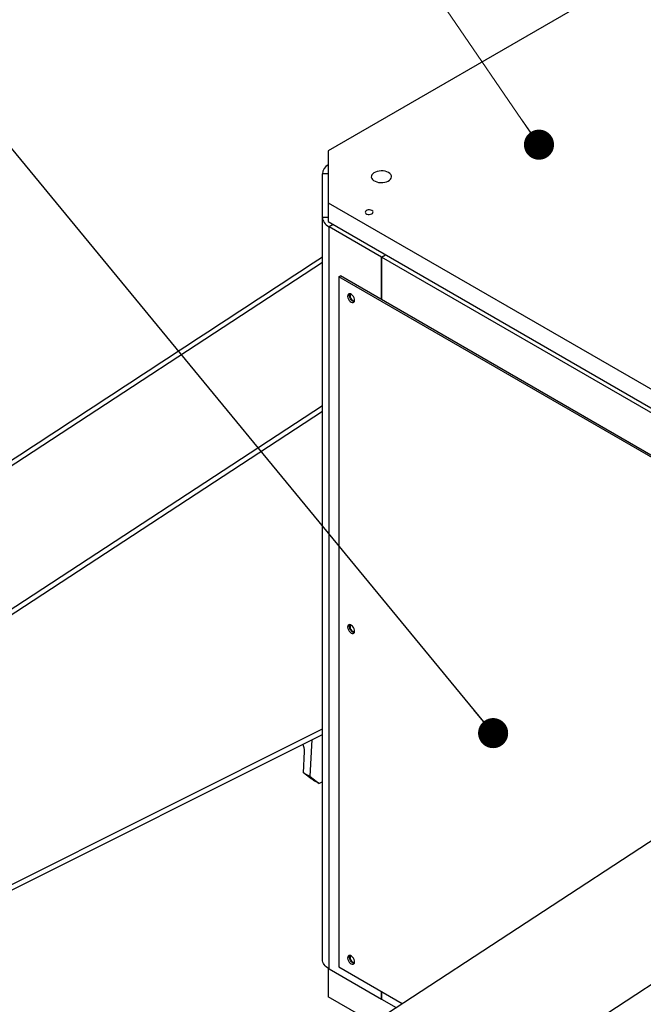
# Model space of a CAD drawing. Header units: millimetres. Extents: x 36 to 589, y 6 to 414.
# Tile 31 of 58: x 443 to 470, y 132 to 174. Entities that reach past the tile are written whole.
import ezdxf

# ---------------------------------------------------------------- set-up
doc = ezdxf.new("R2010")
doc.units = ezdxf.units.MM
doc.dimstyles.new('SLDDIMSTYLE3', dxfattribs={"dimtxt": 1.3, "dimasz": 1.3, "dimexe": 0, "dimexo": 0.0625, "dimgap": 0.325, "dimtad": 0, "dimtih": 1, "dimtoh": 1, "dimdec": 0, "dimrnd": 1e-09, "dimzin": 0, "dimdsep": 46, "dimtxsty": 'Standard', "dimblk1": 'DOT', "dimblk2": 'DOT', "dimsah": 1, "dimcen": 0.09, "dimadec": 0, "dimazin": 0, "dimtfac": 1, "dimtdec": 0, "dimtofl": 0, "dimtmove": 0, "dimatfit": 3, "dimldrblk": 'DOT', "dimfxl": 0, "dimtolj": 1, "dimtzin": 0, "dimarcsym": 0})

# ---------------------------------------------------------------- blocks, each defined once
blk = doc.blocks.new('_DOT')
at = {"color": 0, "linetype": 'ByBlock', "lineweight": -2}
blk.add_line((-0.5, 0), (-1, 0), dxfattribs=at)
at = {"color": 0, "linetype": 'ByBlock', "const_width": 0.5}
blk.add_lwpolyline([(-0.25, 0, 1), (0.25, 0, 1)], format="xyb", close=True, dxfattribs=at)

msp = doc.modelspace()

# ---------------------------------------------------------------- linework, layer by layer
at = {"color": 7, "linetype": 'Continuous', "lineweight": 0}
msp.add_line((465.6271355, 168.6900619), (424.0246153, 229.4606448), dxfattribs=at)
at = {"color": 7, "linetype": 'Continuous', "lineweight": 30}
for p, q in [((479.8571239, 181.8988433), (456.5225992, 168.4281089)), ((456.5225992, 168.4281089), (456.5226002, 166.182987)), ((456.2700879, 165.5472118), (456.2700879, 167.4307779)), ((456.5226002, 167.4307779), (456.2700879, 167.4307779)), ((456.5226002, 166.182987), (473.8467167, 156.1819874)), ((456.5226002, 166.182987), (456.5226002, 165.3664469)), ((456.2700879, 133.4979827), (456.2700879, 165.5472118)), ((456.5226002, 165.5472118), (456.2700879, 165.5472118)), ((456.5226002, 165.3664469), (473.8467167, 155.3654474)), ((456.7397803, 165.2410715), (456.5629806, 165.1390072)), ((458.8206966, 163.8356555), (456.5629806, 165.1390072)), ((456.5629806, 133.0897781), (456.5629806, 165.1390072)), ((458.8206966, 163.8356555), (458.9974964, 163.9377198)), ((458.8206966, 163.8356555), (458.9974964, 163.9377198)), ((458.8206966, 163.8356555), (458.8206966, 161.9984355)), ((471.1950656, 156.6920843), (458.8206966, 163.8356555)), ((458.8206966, 161.9984355), (458.8206966, 163.8356555)), ((431.1970995, 147.2156491), (456.2700874, 163.617462)), ((456.982219, 162.9781251), (457.0529298, 163.0189456)), ((472.8921217, 153.7935338), (456.982219, 162.9781251)), ((456.982219, 162.9781251), (456.982219, 133.1743872)), ((472.9628325, 153.8343543), (457.0529298, 163.0189456)), ((456.2700879, 157.4038311), (436.2491284, 144.3068416)), ((456.2700879, 157.1583269), (436.2632181, 144.0705542)), ((459.0379905, 131.1511116), (490.1622951, 151.5114352)), ((464.0775651, 128.2341604), (495.224879, 148.6095726)), ((436.2632181, 133.4488806), (456.2700879, 143.4605943)), ((436.2491284, 133.1963255), (456.2700879, 143.2150877)), ((455.7365541, 141.393242), (455.8257959, 142.9927584)), ((455.4537119, 141.5565234), (455.5053776, 142.4825591)), ((455.4537119, 141.5565234), (455.7365541, 141.393242)), ((455.7171413, 141.3610068), (455.4537119, 141.5565234)), ((455.7365541, 141.393242), (456.1316987, 141.0999686)), ((456.1316987, 141.0999686), (455.9902781, 141.181609)), ((456.2700869, 141.1692192), (456.1316987, 141.0999686)), ((456.5226002, 133.1145051), (456.5226002, 131.8882715)), ((456.982219, 133.1743872), (459.7172739, 131.5954736)), ((456.5629806, 133.0897781), (458.8206966, 131.7864263)), ((458.4166933, 130.7948348), (456.5226002, 131.8882715)), ((458.8206966, 132.1130567), (458.8206966, 131.7864263)), ((458.8206966, 131.7864263), (458.8206966, 132.1130567)), ((458.8206966, 131.7864263), (459.4520338, 131.4219632))]:
    msp.add_line(p, q, dxfattribs=at)
at = {"color": 7, "linetype": 'Continuous', "lineweight": 30, "flags": 128}
for points in [[(459.1300566, 167.4841371), (459.0614505, 167.5164311), (458.9829878, 167.5400916), (458.8978807, 167.55415), (458.8096136, 167.5580302), (458.7218012, 167.5515737), (458.6380369, 167.5350454), (458.5617511, 167.5091209), (458.4960663, 167.4748624), (458.443672, 167.4336724), (458.4067129, 167.3872361), (458.3867032, 167.3374566), (458.3844599, 167.2863698), (458.4000769, 167.2360684), (458.4329146, 167.1886117), (458.4816279, 167.1459427), (458.5442228, 167.1098074), (458.6181357, 167.0816858), (458.7003421, 167.062729), (458.787476, 167.0537135), (458.8759707, 167.0550085), (458.962201, 167.0665596), (459.0426393, 167.087896), (459.1139908, 167.1181423), (459.1733346, 167.1560613), (459.2182415, 167.2001004), (459.2468729, 167.2484562), (459.2580566, 167.2991495), (459.2513352, 167.350105), (459.2269828, 167.3992363), (459.1859976, 167.4445316), (459.1300566, 167.4841371)], [(458.4105751, 165.844177), (458.3650307, 165.8629498), (458.3113947, 165.8721675), (458.2554805, 165.870833), (458.2033459, 165.8590891), (458.1606428, 165.8382096), (458.1319966, 165.8104572), (458.1205116, 165.778838), (458.1274342, 165.7467797), (458.1520127, 165.7177563), (458.1915838, 165.6949124), (458.2418597, 165.6807232), (458.2973919, 165.6767272), (458.3521638, 165.6833573), (458.4002376, 165.6998944), (458.4364059, 165.7245464), (458.4567491, 165.7546431), (458.4590614, 165.7869213), (458.4430935, 165.8178851), (458.4105751, 165.844177)], [(456.2700879, 165.5472118), (456.2749021, 165.4906274), (456.2893021, 165.4345882), (456.3131478, 165.3796339), (456.3462083, 165.3262931), (456.388166, 165.27508), (456.4386179, 165.2264876), (456.4970771, 165.1809843), (456.5629806, 165.1390072)], [(457.5125491, 161.886055), (457.5568391, 161.8681913), (457.5971937, 161.8673367), (457.6300271, 161.8835656), (457.6524224, 161.9154278), (457.662389, 161.9601007), (457.659042, 162.0136081), (457.642678, 162.0712037), (457.614752, 162.1277646), (457.5777445, 162.1782623), (457.5349443, 162.2182185), (457.4901538, 162.2440755), (457.4473537, 162.2535353), (457.4103461, 162.2457656), (457.3824202, 162.2214474), (457.3660561, 162.1827453), (457.3627091, 162.1331022), (457.3726758, 162.076922), (457.3950711, 162.0192028), (457.4279045, 161.9650652), (457.4682591, 161.9193275), (457.5125491, 161.886055)], [(457.6480928, 161.9064291), (457.6056552, 161.915884), (457.5608646, 161.941741), (457.5180645, 161.9816923), (457.481057, 162.0321949), (457.453131, 162.0887509), (457.4367669, 162.1463465), (457.43342, 162.1998539), (457.4433866, 162.2445269), (457.4477167, 162.2535278)], [(457.4919108, 162.2433509), (457.4775398, 162.2274875), (457.4646913, 162.1916861), (457.4646913, 162.1459902), (457.4775398, 162.0953543), (457.5018454, 162.0452588), (457.5349728, 162.0011429), (457.5733333, 161.9677795), (457.612769, 161.9487905), (457.6490074, 161.9462239), (457.6613817, 161.9497876)], [(457.5125491, 147.5965898), (457.5568391, 147.5787286), (457.5971937, 147.5778739), (457.6300271, 147.5941004), (457.6524224, 147.625965), (457.662389, 147.6706355), (457.659042, 147.7241453), (457.642678, 147.7817385), (457.614752, 147.8382994), (457.5777445, 147.8887995), (457.5349443, 147.9287508), (457.4901538, 147.9546078), (457.4473537, 147.9640725), (457.4103461, 147.9563005), (457.3824202, 147.9319822), (457.3660561, 147.8932825), (457.3627091, 147.8436371), (457.3726758, 147.7874592), (457.3950711, 147.7297377), (457.4279045, 147.6756025), (457.4682591, 147.6298647), (457.5125491, 147.5965898)], [(457.6480928, 147.6169639), (457.6056552, 147.6264188), (457.5608646, 147.6522758), (457.5180645, 147.6922296), (457.481057, 147.7427297), (457.453131, 147.7992882), (457.4367669, 147.8568813), (457.43342, 147.9103912), (457.4433866, 147.9550641), (457.4477167, 147.9640626)], [(457.4919108, 147.9538881), (457.4775398, 147.9380223), (457.4646913, 147.9022209), (457.4646913, 147.856525), (457.4775398, 147.8058867), (457.5018454, 147.7557961), (457.5349728, 147.7116802), (457.5733333, 147.6783168), (457.612769, 147.6593253), (457.6490074, 147.6567611), (457.6613822, 147.6603246)], [(457.5125491, 133.3071246), (457.5568391, 133.2892658), (457.5971937, 133.2884112), (457.6300271, 133.3046352), (457.6524224, 133.3364998), (457.662389, 133.3811728), (457.659042, 133.4346826), (457.642678, 133.4922758), (457.614752, 133.5488343), (457.5777445, 133.5993343), (457.5349443, 133.6392881), (457.4901538, 133.6651451), (457.4473537, 133.6746073), (457.4103461, 133.6668353), (457.3824202, 133.6425194), (457.3660561, 133.6038198), (457.3627091, 133.5541743), (457.3726758, 133.4979941), (457.3950711, 133.4402725), (457.4279045, 133.3861397), (457.4682591, 133.340402), (457.5125491, 133.3071246)], [(457.6480928, 133.3275011), (457.6056552, 133.3369537), (457.5608646, 133.3628107), (457.5180645, 133.4027644), (457.481057, 133.4532645), (457.453131, 133.5098254), (457.4367669, 133.5674186), (457.43342, 133.6209284), (457.4433866, 133.6655989), (457.4477167, 133.6745999)], [(457.4919108, 133.6644254), (457.4775398, 133.6485571), (457.4646913, 133.6127558), (457.4646913, 133.5670598), (457.4775398, 133.516424), (457.5018454, 133.4663333), (457.5349728, 133.422215), (457.5733333, 133.3888516), (457.612769, 133.3698602), (457.6490074, 133.3672959), (457.6613822, 133.3708594)], [(456.5629806, 133.0897781), (456.4970771, 133.1317552), (456.4386179, 133.1772585), (456.388166, 133.2258508), (456.3462083, 133.2770639), (456.3131478, 133.3304048), (456.2893021, 133.3853591), (456.2749021, 133.4413982), (456.2700879, 133.4979827)]]:
    msp.add_lwpolyline(points, dxfattribs=at)
at = {"color": 7, "linetype": 'Continuous', "lineweight": 30}
for centre, radius, start, end in [((456.7549745, 167.3863669), 0.4869162, 118.50508584, 174.76685403), ((454.9323662, 142.4953236), 0.5731536, 358.72388644, 31.0898331)]:
    msp.add_arc(centre, radius, start, end, dxfattribs=at)
msp.add_ellipse((455.8585629, 141.2793662), major_axis=(0.1931207, -0.1268793), ratio=0.0575290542, start_param=3.9292477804, end_param=5.5000441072, dxfattribs=at)
msp.add_open_spline([(456.2700874, 163.8245979), (430.9212631, 147.2423427)], degree=1, dxfattribs=at)

# ---------------------------------------------------------------- block references
at = {"color": 7, "linetype": 'Continuous', "lineweight": 0, "xscale": 1.3, "yscale": 1.3, "rotation": 304.3948862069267}
msp.add_blockref('_DOT', (465.6271355, 168.6900619, 19.2894122), dxfattribs=at)

# ---------------------------------------------------------------- leaders
at = {"color": 7, "linetype": 'Continuous', "lineweight": 0}
msp.add_leader([(463.6466511, 143.2738452), (407.2504119, 211.7349789)], dimstyle='SLDDIMSTYLE3', dxfattribs=at)

doc.saveas('drawing.dxf')
